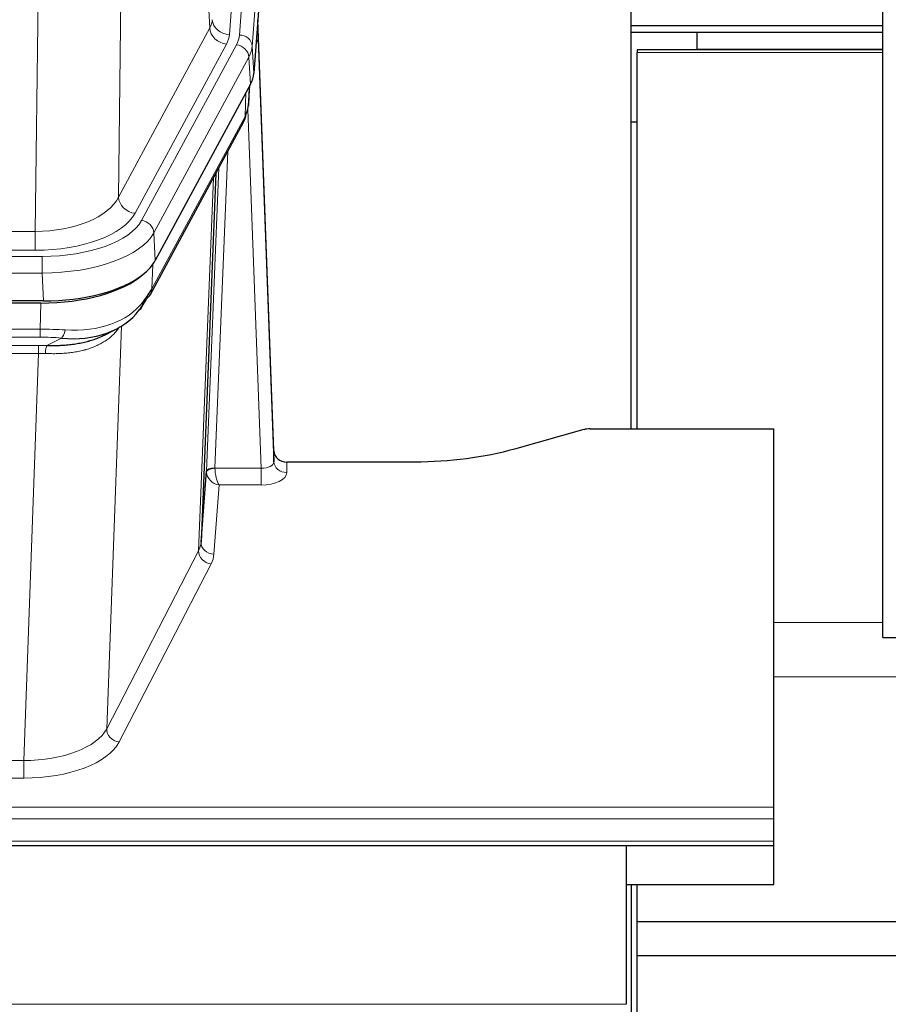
# Model space of a CAD drawing. Header units: inches. Extents: x 0 to 23760, y -13 to 16800.
# Tile 151 of 256: x 6722 to 6925, y 13866 to 14096. Entities that reach past the tile are written whole.
import ezdxf

# ---------------------------------------------------------------- set-up
doc = ezdxf.new("R2010")
doc.units = ezdxf.units.IN
doc.layers.add('1', color=7, linetype='Continuous', true_color=0xffffff)

msp = doc.modelspace()

# ---------------------------------------------------------------- linework, layer by layer
at = {"layer": '1', "color": 2, "linetype": 'Continuous', "lineweight": 25}
for p, q in [((6924.014, 13951.832), (6924.014, 14751.832)), ((6790.036, 14257.175), (6776.918, 14083.722)), ((6865.174, 14000.61), (6865.174, 14189.411)), ((6781.612, 13995.465), (6777.854, 14096.103)), ((6924.02, 14094.832), (6865.18, 14094.832)), ((6865.173, 14093.332), (6880.513, 14093.332)), ((6880.513, 14093.332), (6924.016, 14093.332)), ((6880.513, 14093.332), (6880.513, 14089.332)), ((6777.934, 14091.71), (6781.623, 13992.928)), ((6924.02, 14089.166), (6866.514, 14089.166)), ((6866.514, 14089.166), (6866.514, 14088.602)), ((6866.514, 14000.611), (6866.514, 14088.602)), ((6880.513, 14089.332), (6880.513, 14089.166)), ((6880.513, 14089.332), (6924.016, 14089.332)), ((6776.133, 14081.144), (6753.879, 14039.93)), ((6775.642, 14076.106), (6776.005, 14080.908)), ((6775.819, 14080.563), (6775.649, 14076.219)), ((6775.642, 14076.106), (6775.649, 14076.219)), ((6752.757, 14032.034), (6774.504, 14072.31)), ((6865.174, 14072.332), (6866.514, 14072.332)), ((6768.026, 14060.31), (6764.598, 13974.099)), ((6727.717, 14030.492), (6511.31, 14030.492)), ((6727.125, 14030.01), (6511.902, 14030.01)), ((6741.822, 14022.446), (6744.616, 14023.858)), ((6854.057, 14000.415), (6837.893, 13995.884)), ((6855.556, 14000.61), (6898.514, 14000.61)), ((6898.514, 13912.208), (6898.514, 14000.61)), ((6781.623, 13992.928), (6781.612, 13995.465)), ((6764.598, 13974.099), (6765.826, 13990.717)), ((6814.514, 13992.843), (6784.611, 13992.843)), ((6924.014, 13951.832), (6960.021, 13951.832)), ((6898.514, 13909.474), (6898.514, 13912.208)), ((6898.514, 13904.226), (6898.514, 13909.474)), ((6341.514, 13903.211), (6898.514, 13903.211)), ((6864.013, 13903.211), (6864.013, 13866.096)), ((6898.514, 13903.211), (6898.514, 13904.226)), ((6898.514, 13894.132), (6898.514, 13903.211)), ((6864.006, 13894.132), (6898.514, 13894.132)), ((6865.174, 13894.129), (6865.174, 13723.054)), ((6866.514, 13885.358), (6866.514, 13894.132)), ((6866.514, 13877.542), (6866.514, 13885.357)), ((7374.014, 13885.357), (6866.514, 13885.357)), ((6866.514, 13814.211), (6866.514, 13877.542)), ((6866.514, 13877.542), (7375.514, 13877.542))]:
    msp.add_line(p, q, dxfattribs=at)
at = {"layer": '1', "color": 110, "linetype": 'Continuous', "lineweight": 13}
for p, q in [((6784.269, 14265.59), (6771.203, 14092.817)), ((6773.55, 14092.664), (6786.661, 14266.025)), ((6789.655, 14263.455), (6776.544, 14090.094)), ((6766.63, 14094.334), (6762.278, 14168.586)), ((6746.235, 14130.442), (6745.278, 14054.791)), ((6725.835, 14046.756), (6726.803, 14123.252)), ((6745.278, 14054.791), (6766.63, 14094.334)), ((6749.154, 14050.982), (6770.506, 14090.526)), ((6750.679, 14049.308), (6772.853, 14090.373)), ((6776.544, 14090.094), (6776.918, 14083.722)), ((6775.76, 14087.517), (6753.586, 14046.451)), ((6776.133, 14081.144), (6775.76, 14087.517)), ((6924.02, 14088.602), (6866.514, 14088.602)), ((6775.649, 14076.219), (6776.003, 14080.903)), ((6774.864, 14073.64), (6775.082, 14079.198)), ((6753.116, 14033.364), (6774.864, 14073.64)), ((6778.63, 13991.396), (6775.499, 14075.248)), ((6770.846, 14065.534), (6767.824, 13991.483)), ((6765.826, 13990.717), (6768.719, 14061.594)), ((6764.012, 13972.089), (6767.48, 14059.299)), ((6513.192, 14046.756), (6725.835, 14046.756)), ((6725.835, 14042.342), (6725.835, 14046.756)), ((6753.586, 14046.451), (6753.879, 14039.93)), ((6725.835, 14042.342), (6513.192, 14042.342)), ((6511.603, 14040.918), (6727.424, 14040.918)), ((6727.424, 14037.013), (6727.424, 14040.918)), ((6753.293, 14039), (6753.116, 14033.364)), ((6727.424, 14037.013), (6511.603, 14037.013)), ((6727.717, 14030.492), (6727.424, 14037.013)), ((6726.934, 14023.919), (6727.125, 14030.01)), ((6512.093, 14023.919), (6726.934, 14023.919)), ((6726.934, 14022.054), (6726.934, 14023.919)), ((6745.963, 14024.614), (6742.527, 13930.474)), ((6726.934, 14022.054), (6512.093, 14022.054)), ((6728.505, 14020.08), (6731.958, 14021.825)), ((6512.435, 14020.111), (6726.592, 14020.111)), ((6726.592, 14018.246), (6726.592, 14020.111)), ((6726.592, 14018.246), (6512.435, 14018.246)), ((6723.118, 13923.07), (6726.592, 14018.246)), ((6767.825, 13991.396), (6778.63, 13991.396)), ((6778.63, 13991.396), (6778.63, 13987.481)), ((6784.611, 13992.843), (6784.621, 13990.395)), ((6768.788, 13987.481), (6767.594, 13971.332)), ((6778.63, 13987.481), (6768.788, 13987.481)), ((6742.527, 13930.474), (6764.012, 13972.089)), ((6766.921, 13969.025), (6745.436, 13927.411)), ((6924.02, 13955.354), (6898.518, 13955.354)), ((6960.02, 13942.627), (6898.518, 13942.627)), ((6515.909, 13923.07), (6723.118, 13923.07)), ((6723.118, 13923.07), (6723.118, 13918.969)), ((6723.118, 13918.969), (6515.909, 13918.969)), ((6341.514, 13912.208), (6898.514, 13912.208)), ((6341.514, 13909.474), (6898.514, 13909.474)), ((6341.514, 13904.226), (6898.514, 13904.226)), ((2107.013, 13866.096), (6864.013, 13866.096))]:
    msp.add_line(p, q, dxfattribs=at)
for centre, major_axis, ratio, start_param, end_param in [((6747.185, 14096.755), (-20.038, 0.241), 0.4621297, 2.903225, 3.1123764), ((6770.506, 14094.074), (3.52, -1.9), 0.8606628, 3.6289862, 5.1474227), ((6771.203, 14096.365), (3.989, -0.302), 0.8864705, 3.2608937, 4.7793301), ((6777.934, 14089.557), (-0.214, 6.443), 0.0117452, 5.0526437, 5.774114), ((6747.185, 14093.207), (-24.033, 0.005), 0.4611335, 2.8976848, 3.1068362), ((6749.532, 14093.055), (-24.033, 0.005), 0.4611335, 2.8976848, 3.1068362), ((6773.55, 14090.003), (2.991, -0.226), 0.8864705, 0.119301, 1.6377375), ((6772.853, 14087.712), (2.64, -1.425), 0.8606628, 0.4873936, 2.00583), ((6749.532, 14090.394), (27.028, 0.171), 0.4605351, 6.0362132, 6.2453646), ((6774.936, 14091.618), (2.998, 0.112), 0.4302668, 5.7021495, 6.2671208), ((6770.985, 14074.21), (3.52, -1.9), 0.8606628, 0.0000039, 0.4001271), ((6747.855, 14056.431), (27.537, 20.421), 0.1820509, 5.911723, 5.9437038), ((6725.915, 14057.363), (20.002, 0.126), 0.5302672, 4.7050812, 6.0263936), ((6749.154, 14054.531), (-3.52, 1.9), 0.8606628, 0.4873936, 2.00583), ((6725.915, 14053.815), (24.002, 0.049), 0.477994, 4.708097, 6.0294094), ((6727.372, 14052.015), (-24.02, 0.03), 0.4619935, 1.5735185, 2.8978281), ((6750.679, 14046.647), (2.64, -1.425), 0.8606628, 0.4873936, 2.00583), ((6727.372, 14049.354), (27.018, 0.111), 0.4567867, 4.7124116, 6.0367213), ((6749.238, 14033.935), (3.52, -1.9), 0.8606628, 0.0000039, 0.4001271), ((6727.188, 14045.302), (-25.329, 12.681), 0.6929209, 2.1169098, 3.0007467), ((6726.285, 14016.485), (27.015, 0.091), 0.2751837, 1.3250001, 1.545831), ((6731.958, 14025.66), (-0.368, -3.983), 0.2964475, 0.3019504, 1.0888865), ((6726.285, 14012.65), (23.017, 0.318), 0.4083138, 1.3161001, 1.5369309), ((6725.803, 14010.299), (24.025, 0.387), 0.4081206, 1.4515092, 1.5313568), ((6728.505, 14016.245), (0.131, 3.998), 0.1099517, 0.2897867, 1.0584981), ((6725.803, 14006.463), (20.023, 0.877), 0.5868265, 1.4258227, 1.5056703), ((6768.824, 13990.59), (-2.996, 0.15), 0.8842154, 0.0089587, 0.1047242), ((6767.824, 13990.622), (1.998, -0.082), 0.4302193, 1.5883537, 3.1255299), ((6767.825, 13990.535), (-1.996, -0.13), 0.4297663, 4.6843512, 6.2157251), ((6768.824, 13991.451), (1.001, 0.011), 0.903669, 3.0949666, 3.1907322), ((6768.788, 13990.105), (-0.506, 2.997), 0.2740591, 1.0794715, 2.5891813), ((6778.618, 13993.019), (-3.004, 0.138), 0.5390598, 1.5996723, 3.1704686), ((6784.621, 13993.019), (-3, -0.013), 0.8746179, 0.0299147, 1.5670846), ((6768.788, 13990.105), (-2.669, 1.608), 0.8008031, 0.5106166, 2.0203264), ((6778.618, 13990.395), (-6.003, 0.008), 0.4854373, 1.5734916, 3.1442879), ((6744.595, 13974.354), (20.016, 0.121), 0.4848834, 6.0350943, 6.2444185), ((6767.594, 13973.956), (2.992, -0.221), 0.8740585, 3.1714428, 4.7769181), ((6766.921, 13971.649), (2.666, -1.376), 0.8484453, 3.5215353, 5.1252561), ((6744.595, 13971.73), (23.014, 0.002), 0.4845187, 6.038018, 6.2473422), ((6723.112, 13932.744), (20.013, 0.104), 0.483363, 4.7101919, 6.0355739), ((6745.436, 13930.035), (2.666, -1.376), 0.8484453, 3.5215353, 5.1252561), ((6723.112, 13930.12), (-23.012, 0.004), 0.4845836, 1.5711584, 2.8965404)]:
    msp.add_ellipse(centre, major_axis=major_axis, ratio=ratio, start_param=start_param, end_param=end_param, dxfattribs=at)
at = {"layer": '1', "color": 2, "linetype": 'Continuous', "lineweight": 25}
for centre, major_axis, ratio, start_param, end_param in [((6749.897, 14084.161), (-27.037, 0.006), 0.4611335, 2.8976848, 3.1068362), ((6749.005, 14085.707), (-26.161, 11.46), 0.4493681, 3.1218709, 3.267222), ((6747.854, 14056.43), (27.174, 22.247), 0.2659537, 6.0029097, 6.03489), ((6771.151, 14074.531), (3.584, -1.776), 0.8816114, 6.2824956, 6.6531678), ((6727.659, 14042.976), (-27.023, 0.034), 0.4619935, 2.6128783, 2.8978281), ((6727.099, 14042.485), (-27.01, 0.015), 0.4618579, 1.5720062, 2.656), ((6727.659, 14042.976), (-27.023, 0.034), 0.4619935, 1.5735185, 2.6128783), ((6726.285, 14016.485), (27.355, 20.182), 0.1876908, 5.6857719, 5.9066027), ((6728.981, 14013.622), (23.434, 19.972), 0.1471226, 5.6997031, 5.9205339), ((6747.461, 14031.253), (3.195, -2.407), 0.6715965, 6.033487, 6.820423), ((6749.238, 14033.935), (3.52, -1.9), 0.8606628, 5.9153676, 6.2831892), ((6727.188, 14045.302), (-23.359, 16.381), 0.7286412, 2.2260513, 3.1098882), ((6855.559, 13999.152), (-3, 0.002), 0.4856498, 4.7136997, 5.2369038), ((6784.61, 13995.556), (-3, 0.002), 0.9042699, 0.0343167, 1.5714866)]:
    msp.add_ellipse(centre, major_axis=major_axis, ratio=ratio, start_param=start_param, end_param=end_param, dxfattribs=at)
msp.add_open_spline([(6774.504, 14072.31), (6774.625, 14072.533), (6774.735, 14072.755)], degree=2, dxfattribs=at)
at = {"layer": '1', "color": 110, "linetype": 'Continuous', "lineweight": 13}
msp.add_open_spline([(6745.565, 14024.488), (6745.41, 14024.236), (6745.238, 14023.987), (6744.862, 14023.497), (6744.659, 14023.256), (6744.221, 14022.785), (6743.987, 14022.554), (6743.487, 14022.104), (6743.221, 14021.885), (6742.799, 14021.566), (6742.654, 14021.461), (6742.431, 14021.307), (6742.356, 14021.256), (6742.203, 14021.155), (6742.126, 14021.105), (6741.738, 14020.859), (6741.415, 14020.671), (6740.745, 14020.316), (6740.051, 14019.979), (6739.31, 14019.682), (6738.544, 14019.405), (6738.15, 14019.276), (6737.692, 14019.143), (6737.641, 14019.128), (6737.538, 14019.099), (6737.487, 14019.085), (6737.332, 14019.042), (6737.021, 14018.959), (6736.706, 14018.883), (6736.071, 14018.739), (6735.64, 14018.654), (6734.766, 14018.506), (6734.322, 14018.443), (6733.42, 14018.337), (6732.963, 14018.294), (6732.266, 14018.245), (6732.031, 14018.231), (6731.678, 14018.214), (6731.559, 14018.208), (6731.321, 14018.199), (6731.202, 14018.195), (6730.606, 14018.179), (6730.126, 14018.175), (6729.161, 14018.184), (6728.675, 14018.197), (6728.186, 14018.217)], degree=3, knots=[0, 0, 0, 0, 0.0625, 0.0625, 0.125, 0.125, 0.1875, 0.1875, 0.25, 0.25, 0.28125, 0.28125, 0.296875, 0.296875, 0.3125, 0.3125, 0.375, 0.375, 0.4375, 0.5, 0.5, 0.5625, 0.5625, 0.5703125, 0.5703125, 0.578125, 0.578125, 0.59375, 0.625, 0.625, 0.6875, 0.6875, 0.75, 0.75, 0.8125, 0.8125, 0.84375, 0.84375, 0.859375, 0.859375, 0.875, 0.875, 0.9375, 0.9375, 1, 1, 1, 1], dxfattribs=at)
at = {"layer": '1', "color": 2, "linetype": 'Continuous', "lineweight": 25}
for points, knots in [([(6728.505, 14020.08), (6729.023, 14020.071), (6729.538, 14020.069), (6730.564, 14020.081), (6731.074, 14020.096), (6731.708, 14020.125), (6731.835, 14020.132), (6732.088, 14020.146), (6732.214, 14020.154), (6732.591, 14020.179), (6732.84, 14020.198), (6733.582, 14020.262), (6734.069, 14020.314), (6735.028, 14020.439), (6735.5, 14020.512), (6736.428, 14020.678), (6736.885, 14020.771), (6737.558, 14020.928), (6737.781, 14020.983), (6738.112, 14021.07), (6738.222, 14021.099), (6738.386, 14021.145), (6738.44, 14021.16), (6738.549, 14021.191), (6739.035, 14021.332), (6739.504, 14021.486), (6740.309, 14021.777), (6741.007, 14022.056), (6741.662, 14022.365), (6741.943, 14022.507)], [0, 0, 0, 0, 0.1020877, 0.1020877, 0.2041754, 0.2041754, 0.2296973, 0.2296973, 0.2552192, 0.2552192, 0.3062631, 0.3062631, 0.4083508, 0.4083508, 0.5104385, 0.5104385, 0.6125262, 0.6125262, 0.66357, 0.66357, 0.6890919, 0.6890919, 0.7018529, 0.7018529, 0.7146139, 0.8167015, 0.8167015, 0.9187892, 1, 1, 1, 1]), ([(6837.893, 13995.884), (6834.36, 13994.893), (6830.558, 13994.129), (6822.675, 13993.104), (6818.594, 13992.843), (6814.514, 13992.843)], [0, 0, 0, 0, 0.5, 0.5, 1, 1, 1, 1])]:
    msp.add_open_spline(points, degree=3, knots=knots, dxfattribs=at)

doc.saveas('drawing.dxf')
